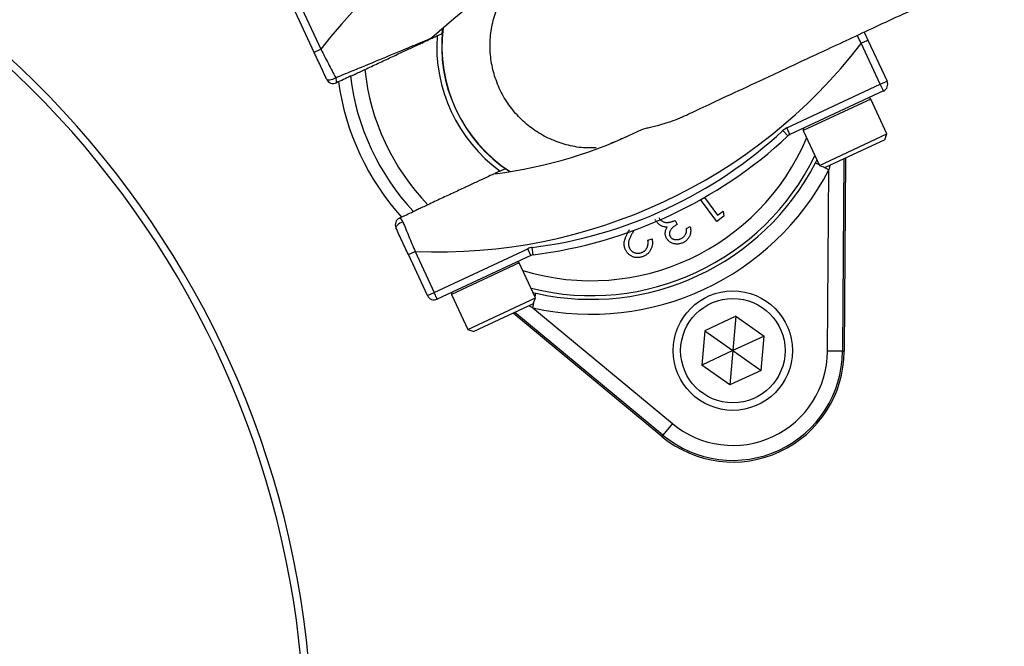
# Model space of a CAD drawing. Header units: millimetres. Extents: x 1834 to 3314, y 1697 to 3177.
# Tile 15 of 21: x 2660 to 2792, y 2451 to 2535. Entities that reach past the tile are written whole.
import ezdxf

# ---------------------------------------------------------------- set-up
doc = ezdxf.new("R2010")
doc.units = ezdxf.units.MM

msp = doc.modelspace()

# ---------------------------------------------------------------- linework, layer by layer
at = {"color": 7, "linetype": 'Continuous', "lineweight": 25}
for p, q in [((2699.24, 2530.32), (2696.69, 2535.8)), ((2697.59, 2536.22), (2700.15, 2530.74)), ((2715.72, 2532.54), (2716.41, 2532.86)), ((2716.41, 2532.86), (2716.49, 2533.57)), ((2773, 2533.05), (2773.51, 2531.96)), ((2772.6, 2531.54), (2773.51, 2531.96)), ((2775.16, 2526.05), (2772.6, 2531.54)), ((2773.51, 2531.96), (2776.06, 2526.47)), ((2700.15, 2530.74), (2699.24, 2530.32)), ((2762.61, 2520.2), (2775.16, 2526.05)), ((2775.16, 2526.05), (2776.06, 2526.47)), ((2775.58, 2525.15), (2775.16, 2526.05)), ((2775.58, 2525.15), (2763.04, 2519.3)), ((2776.05, 2519.41), (2773.87, 2524.07)), ((2762.78, 2519.12), (2762.1, 2519.86)), ((2763.04, 2519.3), (2762.61, 2520.2)), ((2764.81, 2519.85), (2766.99, 2515.18)), ((2766.99, 2515.18), (2776.05, 2519.41)), ((2775.76, 2518.61), (2776.05, 2519.41)), ((2776.05, 2519.41), (2776.05, 2519.41)), ((2775.76, 2518.61), (2767.78, 2514.89)), ((2766.48, 2515.52), (2766.66, 2515.88)), ((2766.99, 2515.18), (2767.78, 2514.89)), ((2770.26, 2516.05), (2770.1, 2490.26)), ((2770.49, 2516.15), (2770.32, 2490.26)), ((2724.87, 2514.74), (2724.17, 2514.42)), ((2725.46, 2514.34), (2724.87, 2514.74)), ((2768.1, 2490.27), (2768.25, 2514.6)), ((2753.22, 2507.67), (2751.06, 2510.59)), ((2751.58, 2510.89), (2753.35, 2508.49)), ((2753.35, 2508.49), (2754.11, 2509.05)), ((2754.11, 2509.05), (2754.17, 2508.37)), ((2747.67, 2507.81), (2747.93, 2507.26)), ((2754.17, 2508.37), (2753.22, 2507.67)), ((2742.12, 2506.48), (2742.08, 2506.41)), ((2749.19, 2506.74), (2749.68, 2506.97)), ((2743.99, 2505.18), (2744.55, 2505.32)), ((2711.88, 2503.22), (2712.79, 2503.64)), ((2712.79, 2503.64), (2715.34, 2498.16)), ((2715.34, 2498.16), (2727.89, 2504.01)), ((2728.31, 2503.1), (2727.89, 2504.01)), ((2728.61, 2503.19), (2728.48, 2504.18)), ((2714.44, 2497.74), (2711.88, 2503.22)), ((2728.31, 2503.1), (2715.76, 2497.25)), ((2728.92, 2497.43), (2726.75, 2502.1)), ((2714.44, 2497.74), (2715.34, 2498.16)), ((2715.76, 2497.25), (2715.34, 2498.16)), ((2728.59, 2498.15), (2728.99, 2498.04)), ((2717.68, 2497.87), (2719.86, 2493.2)), ((2719.86, 2493.2), (2728.92, 2497.43)), ((2728.63, 2496.63), (2728.92, 2497.43)), ((2728.63, 2496.63), (2720.66, 2492.91)), ((2745.87, 2478.86), (2725.93, 2495.37)), ((2746.02, 2479.03), (2726.16, 2495.48)), ((2728.56, 2496.09), (2747.29, 2480.57)), ((2755.8, 2494.96), (2751.61, 2493)), ((2755.8, 2494.96), (2755.39, 2490.35)), ((2755.8, 2494.96), (2759.58, 2492.31)), ((2719.86, 2493.2), (2720.66, 2492.91)), ((2751.61, 2493), (2751.21, 2488.4)), ((2751.61, 2493), (2755.39, 2490.35)), ((2759.58, 2492.31), (2755.39, 2490.35)), ((2759.18, 2487.71), (2759.58, 2492.31)), ((2755.39, 2490.35), (2751.21, 2488.4)), ((2755.39, 2490.35), (2754.99, 2485.75)), ((2755.39, 2490.35), (2759.18, 2487.71)), ((2770.1, 2490.26), (2768.1, 2490.27)), ((2770.1, 2490.26), (2770.32, 2490.26)), ((2754.99, 2485.75), (2751.21, 2488.4)), ((2759.18, 2487.71), (2754.99, 2485.75)), ((2747.29, 2480.57), (2746.02, 2479.03)), ((2746.02, 2479.03), (2745.87, 2478.86))]:
    msp.add_line(p, q, dxfattribs=at)
at = {"color": 1, "linetype": 'Continuous', "lineweight": 25}
for p, q in [((2772.6, 2531.54), (2772.05, 2532.6)), ((2773.87, 2524.07), (2764.81, 2519.85)), ((2766.48, 2515.52), (2766.94, 2515.28)), ((2768.4, 2515.18), (2768.25, 2514.6)), ((2767.45, 2515.01), (2768.25, 2514.6)), ((2726.75, 2502.1), (2717.68, 2497.87)), ((2728.88, 2497.53), (2728.99, 2498.04)), ((2728.56, 2496.09), (2728.75, 2496.97)), ((2728.56, 2496.09), (2728.03, 2496.35))]:
    msp.add_line(p, q, dxfattribs=at)
at = {"color": 7, "linetype": 'Continuous', "lineweight": 25, "flags": 128}
for points in [[(2700.91, 2526.74), (2700.97, 2526.68), (2701.06, 2526.65), (2701.19, 2526.64), (2701.35, 2526.65), (2701.54, 2526.69), (2701.73, 2526.75), (2701.94, 2526.84), (2702.13, 2526.93)], [(2711.14, 2507.61), (2710.94, 2507.52), (2710.75, 2507.42), (2710.57, 2507.31), (2710.43, 2507.19), (2710.31, 2507.08), (2710.23, 2506.97), (2710.2, 2506.88), (2710.21, 2506.8)]]:
    msp.add_lwpolyline(points, dxfattribs=at)
at = {"color": 7, "linetype": 'Continuous', "lineweight": 25}
for centre, radius in [((2574, 2437.39), 740), ((2574, 2437.39), 605), ((2574, 2437.39), 595), ((2574, 2437.39), 593.6), ((2574, 2437.39), 590.07), ((2574, 2437.39), 579), ((2574, 2437.39), 576), ((2574, 2437.39), 388), ((2574, 2437.39), 386), ((2574, 2437.39), 337.5), ((2574, 2437.39), 330), ((2574, 2437.39), 329), ((2574, 2437.39), 327.5), ((2574, 2437.39), 325.5), ((2755.39, 2490.35), 8), ((2755.39, 2490.35), 7)]:
    msp.add_circle(centre, radius, dxfattribs=at)
for centre, radius, start, end in [((2574, 2437.39), 125, 279.2069, 80.7931), ((2574, 2437.39), 124, 279.2818, 80.7182), ((2756.94, 2487.03), 71.67, 87.5829, 142.4171), ((2559.42, 2441.99), 263, 277.6513, 23.3134), ((2756.94, 2487.03), 61.67, 113.6355, 132.8003), ((2736.38, 2531.14), 20.7, 176.1144, 233.8856), ((2736.38, 2531.14), 20, 172.9043, 237.0957), ((2715.81, 2575.25), 71.67, 267.5829, 322.4171), ((2736.38, 2531.14), 32.53, 187.0993, 222.9007), ((2736.38, 2531.14), 30.49, 185.8562, 224.1438), ((2701.82, 2527.16), 1, 205, 295), ((2701.39, 2526.47), 0.874, 346.0449, 32.339), ((2736.38, 2531.14), 34.21, 187.9236, 222.0712), ((2775.16, 2526.05), 1, 295, 25), ((2773.65, 2523.97), 0.25, 25, 115), ((2715.81, 2575.25), 61.67, 277.1997, 296.3645), ((2720.88, 2564.37), 60.67, 277.1997, 312.8003), ((2763.46, 2518.39), 2, 115, 132.8003), ((2763.46, 2518.39), 1, 115, 132.8003), ((2765.04, 2519.95), 0.25, 115, 205), ((2720.88, 2564.37), 61.67, 277.1997, 312.8003), ((2736.38, 2531.14), 33.91, 257.427, 332.573), ((2736.38, 2531.14), 35.91, 257.427, 332.573), ((2711.12, 2507.22), 1, 115, 205), ((2710.31, 2507.34), 0.874, 17.661, 63.9551), ((2728.73, 2502.2), 2, 97.1997, 115), ((2726.52, 2501.99), 0.25, 25, 115), ((2728.73, 2502.2), 1, 97.1997, 115), ((2717.91, 2497.98), 0.25, 115, 205), ((2715.34, 2498.16), 1, 205, 295), ((2755.39, 2490.35), 14.93, 230.3695, 359.6305), ((2755.39, 2490.35), 14.7, 230.3695, 359.6305), ((2755.39, 2490.35), 12.7, 230.3695, 359.6305)]:
    msp.add_arc(centre, radius, start, end, dxfattribs=at)
at = {"color": 1, "linetype": 'Continuous', "lineweight": 25}
for radius, start, end in [(20.03, 173.0133, 236.9867), (31.41, 253.0383, 336.9617), (33.41, 256.0524, 333.9476)]:
    msp.add_arc((2736.38, 2531.14), radius, start, end, dxfattribs=at)
at = {"color": 7, "linetype": 'Continuous', "lineweight": 25}
for points, knots in [([(2815.67, 2584.23), (2821.52, 2574.59), (2826.77, 2564.66), (2833.75, 2549.31), (2835.92, 2544.13), (2838.95, 2536.23), (2839.92, 2533.59), (2841.78, 2528.29), (2842.67, 2525.63), (2846.9, 2512.3), (2849.64, 2501.5), (2853.82, 2479.67), (2855.27, 2468.62), (2856.26, 2454.65), (2856.42, 2451.85), (2856.65, 2446.23), (2856.73, 2443.41), (2856.82, 2434.97), (2856.72, 2429.37), (2855.91, 2412.63), (2854.72, 2401.57), (2851.04, 2379.64), (2848.56, 2368.76), (2844.62, 2355.29), (2843.79, 2352.6), (2842.05, 2347.24), (2841.14, 2344.58), (2838.3, 2336.65), (2836.26, 2331.45), (2829.7, 2316.06), (2824.74, 2306.11), (2813.66, 2286.8), (2807.55, 2277.46), (2799.15, 2266.16), (2797.43, 2263.92), (2793.94, 2259.51), (2792.16, 2257.33), (2786.74, 2250.88), (2783.01, 2246.69), (2775.3, 2238.55), (2771.32, 2234.59), (2765.17, 2228.83), (2763.09, 2226.93), (2758.86, 2223.21), (2756.72, 2221.37), (2745.91, 2212.39), (2736.91, 2205.77), (2718.24, 2193.68), (2708.57, 2188.19), (2693.54, 2180.8), (2688.45, 2178.48), (2680.68, 2175.21), (2678.06, 2174.16), (2672.8, 2172.14), (2667.51, 2170.19), (2662.17, 2168.4), (2656.8, 2166.7), (2654.09, 2165.88), (2645.96, 2163.56), (2640.5, 2162.18), (2635, 2160.96)], [0, 0, 0, 0, 0.0625, 0.0625, 0.09375, 0.09375, 0.109375, 0.109375, 0.125, 0.125, 0.1875, 0.1875, 0.25, 0.25, 0.265625, 0.265625, 0.28125, 0.28125, 0.3125, 0.3125, 0.375, 0.375, 0.4375, 0.4375, 0.453125, 0.453125, 0.46875, 0.46875, 0.5, 0.5, 0.5625, 0.5625, 0.625, 0.625, 0.640625, 0.640625, 0.65625, 0.65625, 0.6875, 0.6875, 0.71875, 0.71875, 0.734375, 0.734375, 0.75, 0.75, 0.8125, 0.8125, 0.875, 0.875, 0.90625, 0.90625, 0.921875, 0.921875, 0.9375, 0.953125, 0.953125, 0.96875, 0.96875, 1, 1, 1, 1]), ([(2693.08, 2184.02), (2694.54, 2184.69), (2699.51, 2186.98), (2707.82, 2191.38), (2718.01, 2197.19), (2728.02, 2203.5), (2737.81, 2210.26), (2747.35, 2217.49), (2757.25, 2225.66), (2767.4, 2234.88), (2777.69, 2245.25), (2787.46, 2256.19), (2796.03, 2266.86), (2803.48, 2277.09), (2809.94, 2286.78), (2816.03, 2296.78), (2821.72, 2307.08), (2827.02, 2317.71), (2831.89, 2328.61), (2836.31, 2339.78), (2840.22, 2351.01), (2843.61, 2362.28), (2846.49, 2373.55), (2848.93, 2385), (2850.88, 2396.61), (2852.36, 2408.4), (2853.35, 2420.3), (2853.83, 2432.3), (2853.79, 2444.18), (2853.25, 2455.93), (2852.24, 2467.52), (2850.74, 2479.12), (2848.74, 2490.71), (2846.24, 2502.31), (2843.22, 2513.85), (2839.7, 2525.33), (2835.9, 2536.01), (2831.94, 2545.92), (2827.91, 2555.06), (2823.53, 2564.07), (2818.65, 2573.32), (2815.03, 2579.44), (2813.11, 2582.68)], [0, 0, 0, 0, 0.010245, 0.035003, 0.060072, 0.085186, 0.110616, 0.136094, 0.161664, 0.192629, 0.223678, 0.254982, 0.286374, 0.311091, 0.335894, 0.360741, 0.3859, 0.411103, 0.436626, 0.462196, 0.48786, 0.512578, 0.537381, 0.562227, 0.587386, 0.612591, 0.638115, 0.663685, 0.68935, 0.714047, 0.73883, 0.763656, 0.788795, 0.813978, 0.839482, 0.865032, 0.890677, 0.911925, 0.933201, 0.954558, 0.975942, 1, 1, 1, 1]), ([(2712.42, 2215.6), (2716.68, 2218.28), (2725.21, 2223.63), (2737.12, 2232.39), (2748.31, 2241.56), (2758.72, 2251.1), (2768.68, 2261.27), (2778.13, 2272.05), (2787.03, 2283.42), (2795.29, 2295.24), (2802.87, 2307.47), (2809.78, 2320.09), (2816.04, 2333.15), (2821.62, 2346.62), (2826.5, 2360.48), (2830.65, 2374.72), (2834.05, 2389.3), (2836.65, 2404.2), (2838.42, 2419.34), (2839.33, 2434.7), (2839.35, 2450.23), (2838.47, 2465.67), (2836.69, 2480.98), (2834.04, 2496.1), (2830.5, 2511.21), (2826, 2526.23), (2820.95, 2540.36), (2817, 2549.25), (2815.2, 2553.3)], [0, 0, 0, 0, 0.038402, 0.076937, 0.113114, 0.149318, 0.185496, 0.22267, 0.259872, 0.297047, 0.334263, 0.371507, 0.408724, 0.446906, 0.485115, 0.523298, 0.562691, 0.602113, 0.641505, 0.682003, 0.722532, 0.763029, 0.803037, 0.843076, 0.883084, 0.924269, 0.965488, 1, 1, 1, 1]), ([(2748.91, 2521.81), (2749.57, 2522.12), (2751.1, 2522.83), (2754.5, 2524.42), (2759.06, 2526.54), (2764.59, 2529.12), (2771, 2532.11), (2778.21, 2535.47), (2786.14, 2539.17), (2794.68, 2543.16), (2803.76, 2547.39), (2809.99, 2550.29), (2813.16, 2551.77)], [0, 0, 0, 0, 0.066911, 0.15378, 0.24503, 0.340607, 0.44018, 0.543835, 0.651688, 0.763647, 0.879734, 1, 1, 1, 1]), ([(2737.47, 2236.17), (2742.17, 2240.25), (2751.56, 2248.4), (2764.52, 2261.77), (2776.58, 2275.88), (2787.6, 2290.76), (2797.57, 2306.33), (2806.42, 2322.51), (2814.12, 2339.24), (2820.63, 2356.42), (2825.93, 2374), (2829.98, 2391.87), (2832.77, 2409.98), (2834.29, 2428.22), (2834.53, 2446.52), (2833.49, 2464.79), (2831.17, 2482.96), (2827.59, 2500.93), (2822.74, 2518.62), (2817.05, 2535.19), (2812.41, 2545.6), (2810.26, 2550.42)], [0, 0, 0, 0, 0.053024, 0.106046, 0.15907, 0.212092, 0.265115, 0.318138, 0.371161, 0.424184, 0.477207, 0.530229, 0.583253, 0.636275, 0.689299, 0.742321, 0.795345, 0.848367, 0.901391, 0.954413, 1, 1, 1, 1]), ([(2692.34, 2206.16), (2693.53, 2207.24), (2695.91, 2209.4), (2701.01, 2213.46), (2707.47, 2218.46), (2717.83, 2226.48), (2730.43, 2236.98), (2744.8, 2250.46), (2756.82, 2263.31), (2766.72, 2275.22), (2774.76, 2285.91), (2782.76, 2297.69), (2790.55, 2310.64), (2797.97, 2324.78), (2804.61, 2339.51), (2810.4, 2354.79), (2815.29, 2370.56), (2819.07, 2386.07), (2821.82, 2401.23), (2823.66, 2415.97), (2824.68, 2430.93), (2824.86, 2446.08), (2824.15, 2461.35), (2822.6, 2476.38), (2820.22, 2491.12), (2817.07, 2505.52), (2813.07, 2519.86), (2808.42, 2533.73), (2804.68, 2542.69), (2802.88, 2546.98)], [0, 0, 0, 0, 0.0126126, 0.0253177, 0.0505229, 0.0757346, 0.1262836, 0.1767787, 0.2272682, 0.2615677, 0.2958868, 0.330185, 0.3711252, 0.4121013, 0.4530409, 0.4953661, 0.5377319, 0.5800572, 0.618127, 0.6562266, 0.6942966, 0.7334896, 0.7727152, 0.8119084, 0.8496977, 0.8875161, 0.9253054, 0.9641958, 1, 1, 1, 1]), ([(2737.05, 2517.54), (2736.59, 2517.52), (2735.34, 2517.47), (2733.34, 2517.82), (2731.12, 2518.55), (2729.08, 2519.64), (2727.23, 2521.07), (2725.66, 2522.78), (2724.39, 2524.74), (2723.48, 2526.87), (2722.93, 2529.14), (2722.77, 2531.45), (2723.01, 2533.78), (2723.62, 2536.02), (2724.63, 2538.12), (2725.58, 2539.61), (2726.29, 2540.31), (2726.44, 2540.46)], [0, 0, 0, 0, 0.043363, 0.11647, 0.187497, 0.260585, 0.331572, 0.404621, 0.475573, 0.548584, 0.619519, 0.692512, 0.763456, 0.836456, 0.907431, 0.980462, 1, 1, 1, 1]), ([(2706.04, 2528.03), (2706.35, 2528.17), (2706.65, 2528.31), (2707.25, 2528.59), (2707.55, 2528.73), (2708.43, 2529.14), (2709.01, 2529.41), (2709.86, 2529.81), (2710.14, 2529.94), (2710.68, 2530.19), (2710.94, 2530.31), (2711.71, 2530.67), (2712.2, 2530.9), (2712.88, 2531.22), (2713.1, 2531.32), (2713.51, 2531.51), (2713.71, 2531.6), (2714.26, 2531.86), (2714.58, 2532.01), (2715.13, 2532.26), (2715.33, 2532.36), (2715.55, 2532.46), (2715.61, 2532.49), (2715.69, 2532.53), (2715.72, 2532.54), (2715.72, 2532.54)], [0, 0, 0, 0, 0.0625, 0.0625, 0.125, 0.125, 0.25, 0.25, 0.3125, 0.3125, 0.375, 0.375, 0.5, 0.5, 0.5625, 0.5625, 0.625, 0.625, 0.75, 0.75, 0.875, 0.875, 0.9375, 0.9375, 1, 1, 1, 1]), ([(2702.13, 2526.93), (2702.8, 2527.21), (2703.46, 2527.48), (2704.77, 2528.01), (2705.42, 2528.28), (2707.33, 2529.07), (2708.57, 2529.58), (2710.36, 2530.32), (2710.94, 2530.56), (2712.07, 2531.03), (2712.62, 2531.26), (2713.37, 2531.58), (2713.61, 2531.68), (2714.06, 2531.86), (2714.27, 2531.95), (2714.54, 2532.06), (2714.62, 2532.1), (2714.77, 2532.16), (2714.83, 2532.19), (2714.99, 2532.25), (2715.04, 2532.28), (2715.04, 2532.28)], [0, 0, 0, 0, 0.125, 0.125, 0.25, 0.25, 0.5, 0.5, 0.625, 0.625, 0.75, 0.75, 0.8125, 0.8125, 0.875, 0.875, 0.90625, 0.90625, 0.9375, 0.9375, 1, 1, 1, 1]), ([(2700.91, 2526.74), (2700.64, 2527.32), (2700.37, 2527.91), (2699.81, 2529.1), (2699.53, 2529.7), (2699.24, 2530.32)], [0, 0, 0, 0, 0.5, 0.5, 1, 1, 1, 1]), ([(2700.15, 2530.74), (2700.49, 2530.09), (2700.82, 2529.44), (2701.49, 2528.17), (2701.81, 2527.54), (2702.13, 2526.93)], [0, 0, 0, 0, 0.5, 0.5, 1, 1, 1, 1]), ([(2704.09, 2527.12), (2704.09, 2527.12), (2704.11, 2527.13), (2704.16, 2527.15), (2704.2, 2527.17), (2704.36, 2527.24), (2704.51, 2527.31), (2704.79, 2527.44), (2704.88, 2527.49), (2705.09, 2527.59), (2705.21, 2527.64), (2705.44, 2527.75), (2705.55, 2527.8), (2705.8, 2527.91), (2705.92, 2527.97), (2706.04, 2528.03)], [0, 0, 0, 0, 0.125, 0.125, 0.25, 0.25, 0.5, 0.5, 0.625, 0.625, 0.75, 0.75, 0.875, 0.875, 1, 1, 1, 1]), ([(2743.19, 2519.99), (2743.35, 2520.05), (2743.61, 2520.14), (2744.33, 2520.3), (2745.13, 2520.49), (2746.16, 2520.76), (2747.37, 2521.17), (2748.31, 2521.52), (2748.82, 2521.78), (2748.91, 2521.82)], [0, 0, 0, 0, 0.188992, 0.311106, 0.436658, 0.608406, 0.784987, 0.961853, 1, 1, 1, 1]), ([(2741.32, 2519.11), (2741.2, 2519.05), (2740.37, 2518.67), (2739.63, 2518.36), (2739.06, 2518.13), (2738.98, 2518.1)], [0, 0, 0, 0, 0.129184, 0.873334, 1, 1, 1, 1]), ([(2724.17, 2514.42), (2724.16, 2514.41), (2724.08, 2514.37), (2723.79, 2514.24), (2723.57, 2514.14), (2723.04, 2513.89), (2722.72, 2513.74), (2721.97, 2513.39), (2721.56, 2513.2), (2720.88, 2512.88), (2720.65, 2512.77), (2720.16, 2512.54), (2719.91, 2512.43), (2719.13, 2512.06), (2718.6, 2511.81), (2717.47, 2511.29), (2716.89, 2511.02), (2716, 2510.6), (2715.7, 2510.46), (2715.1, 2510.18), (2714.8, 2510.04), (2714.49, 2509.9)], [0, 0, 0, 0, 0.125, 0.125, 0.25, 0.25, 0.375, 0.375, 0.5, 0.5, 0.5625, 0.5625, 0.625, 0.625, 0.75, 0.75, 0.875, 0.875, 0.9375, 0.9375, 1, 1, 1, 1]), ([(2714.49, 2509.9), (2714.25, 2509.79), (2714, 2509.67), (2713.66, 2509.51), (2713.55, 2509.46), (2713.34, 2509.36), (2713.24, 2509.32), (2713.06, 2509.23), (2712.97, 2509.19), (2712.83, 2509.12), (2712.76, 2509.09), (2712.61, 2509.02), (2712.55, 2508.99), (2712.54, 2508.99)], [0, 0, 0, 0, 0.25, 0.25, 0.375, 0.375, 0.5, 0.5, 0.625, 0.625, 0.75, 0.75, 1, 1, 1, 1]), ([(2711.14, 2507.61), (2711.41, 2506.97), (2711.68, 2506.32), (2712.22, 2504.99), (2712.5, 2504.32), (2712.79, 2503.64)], [0, 0, 0, 0, 0.5, 0.5, 1, 1, 1, 1]), ([(2745.77, 2507.09), (2745.73, 2507.12), (2745.64, 2507.17), (2745.52, 2507.25), (2745.41, 2507.34), (2745.31, 2507.44), (2745.22, 2507.54), (2745.13, 2507.66), (2745.06, 2507.78), (2745.02, 2507.87), (2744.99, 2507.91)], [0, 0, 0, 0, 0.128136, 0.254173, 0.378112, 0.501712, 0.623986, 0.747096, 0.872875, 1, 1, 1, 1]), ([(2745.46, 2508.18), (2745.49, 2508.13), (2745.54, 2508.04), (2745.64, 2507.9), (2745.77, 2507.79), (2745.92, 2507.69), (2746.08, 2507.61), (2746.25, 2507.56), (2746.43, 2507.53), (2746.58, 2507.52), (2746.72, 2507.53), (2746.82, 2507.55), (2746.94, 2507.57), (2747.07, 2507.6), (2747.21, 2507.64), (2747.35, 2507.69), (2747.51, 2507.75), (2747.62, 2507.79), (2747.67, 2507.81)], [0, 0, 0, 0, 0.066907, 0.13348, 0.201027, 0.271634, 0.342905, 0.413859, 0.485996, 0.560246, 0.599899, 0.644068, 0.691904, 0.744697, 0.801499, 0.862863, 0.929331, 1, 1, 1, 1]), ([(2747.93, 2507.26), (2747.86, 2507.22), (2747.73, 2507.16), (2747.55, 2507.04), (2747.39, 2506.92), (2747.24, 2506.78), (2747.12, 2506.64), (2747.02, 2506.5), (2746.94, 2506.36), (2746.9, 2506.22), (2746.88, 2506.09), (2746.88, 2505.96), (2746.9, 2505.83), (2746.93, 2505.76), (2746.95, 2505.72)], [0, 0, 0, 0, 0.110174, 0.215729, 0.318104, 0.417658, 0.511742, 0.59626, 0.673405, 0.744145, 0.810662, 0.874049, 0.936691, 1, 1, 1, 1]), ([(2711.88, 2503.22), (2711.59, 2503.84), (2711.31, 2504.44), (2710.75, 2505.63), (2710.48, 2506.22), (2710.21, 2506.8)], [0, 0, 0, 0, 0.5, 0.5, 1, 1, 1, 1]), ([(2740.87, 2504.19), (2740.86, 2504.27), (2740.83, 2504.44), (2740.81, 2504.69), (2740.83, 2504.93), (2740.88, 2505.14), (2740.93, 2505.31), (2740.98, 2505.45), (2741.04, 2505.61), (2741.12, 2505.77), (2741.2, 2505.96), (2741.3, 2506.15), (2741.41, 2506.35), (2741.49, 2506.5), (2741.53, 2506.57)], [0, 0, 0, 0, 0.098918, 0.196354, 0.293624, 0.392766, 0.446287, 0.505773, 0.571349, 0.644092, 0.72308, 0.808742, 0.901041, 1, 1, 1, 1]), ([(2742.08, 2506.41), (2742.04, 2506.34), (2741.97, 2506.2), (2741.86, 2506), (2741.76, 2505.82), (2741.68, 2505.65), (2741.61, 2505.5), (2741.55, 2505.36), (2741.5, 2505.24), (2741.45, 2505.1), (2741.41, 2504.93), (2741.39, 2504.73), (2741.4, 2504.53), (2741.42, 2504.41), (2741.44, 2504.34)], [0, 0, 0, 0, 0.110014, 0.211683, 0.304269, 0.388894, 0.464919, 0.53197, 0.591251, 0.642122, 0.733759, 0.823256, 0.911449, 1, 1, 1, 1]), ([(2746.58, 2506.91), (2746.5, 2506.91), (2746.36, 2506.91), (2746.16, 2506.95), (2745.96, 2507), (2745.83, 2507.06), (2745.77, 2507.09)], [0, 0, 0, 0, 0.253916, 0.503896, 0.750255, 1, 1, 1, 1]), ([(2746.46, 2505.49), (2746.44, 2505.55), (2746.39, 2505.66), (2746.34, 2505.84), (2746.32, 2506.02), (2746.32, 2506.2), (2746.35, 2506.38), (2746.4, 2506.55), (2746.47, 2506.73), (2746.54, 2506.85), (2746.58, 2506.91)], [0, 0, 0, 0, 0.128068, 0.250608, 0.37063, 0.490072, 0.610375, 0.734313, 0.863217, 1, 1, 1, 1]), ([(2748.44, 2505.37), (2748.5, 2505.4), (2748.62, 2505.46), (2748.78, 2505.58), (2748.91, 2505.72), (2749, 2505.85), (2749.06, 2505.96), (2749.1, 2506.05), (2749.13, 2506.15), (2749.16, 2506.25), (2749.18, 2506.36), (2749.19, 2506.48), (2749.19, 2506.61), (2749.19, 2506.7), (2749.19, 2506.74)], [0, 0, 0, 0, 0.1227119, 0.239685, 0.3518159, 0.4637661, 0.5208178, 0.5794483, 0.6406041, 0.7052975, 0.7736339, 0.8446694, 0.9200565, 1, 1, 1, 1]), ([(2749.68, 2506.97), (2749.69, 2506.91), (2749.71, 2506.79), (2749.73, 2506.61), (2749.74, 2506.44), (2749.73, 2506.27), (2749.71, 2506.11), (2749.68, 2505.95), (2749.63, 2505.8), (2749.57, 2505.66), (2749.5, 2505.52), (2749.42, 2505.4), (2749.33, 2505.28), (2749.22, 2505.17), (2749.11, 2505.06), (2748.99, 2504.97), (2748.85, 2504.89), (2748.76, 2504.84), (2748.71, 2504.82)], [0, 0, 0, 0, 0.072625, 0.141977, 0.208985, 0.273957, 0.336889, 0.398745, 0.460116, 0.520825, 0.580994, 0.640152, 0.698622, 0.757271, 0.816427, 0.876254, 0.937165, 1, 1, 1, 1]), ([(2742.98, 2503.45), (2743.03, 2503.46), (2743.12, 2503.48), (2743.24, 2503.53), (2743.36, 2503.59), (2743.47, 2503.66), (2743.57, 2503.74), (2743.67, 2503.83), (2743.75, 2503.93), (2743.82, 2504.04), (2743.89, 2504.16), (2743.94, 2504.28), (2743.98, 2504.42), (2744.01, 2504.56), (2744.02, 2504.7), (2744.02, 2504.86), (2744.02, 2505.02), (2744, 2505.13), (2743.99, 2505.18)], [0, 0, 0, 0, 0.062545, 0.123414, 0.182005, 0.239988, 0.296815, 0.354251, 0.412421, 0.47195, 0.532238, 0.592708, 0.654376, 0.718216, 0.784012, 0.852741, 0.924382, 1, 1, 1, 1]), ([(2744.55, 2505.32), (2744.56, 2505.25), (2744.59, 2505.11), (2744.61, 2504.9), (2744.61, 2504.69), (2744.59, 2504.5), (2744.55, 2504.3), (2744.49, 2504.12), (2744.41, 2503.94), (2744.32, 2503.76), (2744.21, 2503.6), (2744.08, 2503.45), (2743.95, 2503.32), (2743.8, 2503.2), (2743.64, 2503.1), (2743.47, 2503.01), (2743.28, 2502.94), (2743.15, 2502.9), (2743.09, 2502.89)], [0, 0, 0, 0, 0.0686281, 0.1346681, 0.19896, 0.2613623, 0.3233381, 0.3844389, 0.4463587, 0.5091721, 0.5715744, 0.632629, 0.6922727, 0.7521221, 0.8119703, 0.872834, 0.9353046, 1, 1, 1, 1]), ([(2748.71, 2504.82), (2748.64, 2504.79), (2748.49, 2504.73), (2748.27, 2504.67), (2748.04, 2504.64), (2747.81, 2504.63), (2747.59, 2504.66), (2747.37, 2504.71), (2747.17, 2504.79), (2746.99, 2504.89), (2746.82, 2505.02), (2746.68, 2505.16), (2746.55, 2505.32), (2746.49, 2505.43), (2746.46, 2505.49)], [0, 0, 0, 0, 0.090254, 0.17854, 0.266093, 0.354631, 0.441886, 0.525747, 0.608114, 0.690197, 0.770821, 0.848326, 0.924012, 1, 1, 1, 1]), ([(2746.95, 2505.72), (2746.96, 2505.69), (2746.99, 2505.63), (2747.05, 2505.56), (2747.11, 2505.49), (2747.18, 2505.43), (2747.26, 2505.37), (2747.34, 2505.33), (2747.44, 2505.29), (2747.54, 2505.26), (2747.65, 2505.24), (2747.76, 2505.23), (2747.87, 2505.22), (2747.98, 2505.23), (2748.09, 2505.25), (2748.21, 2505.28), (2748.33, 2505.32), (2748.4, 2505.36), (2748.44, 2505.37)], [0, 0, 0, 0, 0.05527, 0.109958, 0.163912, 0.218089, 0.273309, 0.330914, 0.390994, 0.454641, 0.518898, 0.583342, 0.648543, 0.715053, 0.782519, 0.852334, 0.924934, 1, 1, 1, 1]), ([(2743.09, 2502.89), (2743.02, 2502.87), (2742.89, 2502.84), (2742.7, 2502.82), (2742.51, 2502.82), (2742.33, 2502.84), (2742.15, 2502.87), (2741.98, 2502.93), (2741.82, 2503), (2741.66, 2503.09), (2741.52, 2503.19), (2741.38, 2503.31), (2741.26, 2503.43), (2741.15, 2503.56), (2741.06, 2503.71), (2740.98, 2503.86), (2740.92, 2504.02), (2740.89, 2504.14), (2740.87, 2504.19)], [0, 0, 0, 0, 0.070318, 0.137624, 0.202499, 0.265952, 0.32796, 0.389935, 0.451971, 0.515435, 0.578678, 0.639982, 0.699872, 0.75932, 0.818097, 0.877628, 0.938076, 1, 1, 1, 1]), ([(2741.44, 2504.34), (2741.45, 2504.3), (2741.47, 2504.22), (2741.51, 2504.11), (2741.57, 2504), (2741.64, 2503.91), (2741.71, 2503.81), (2741.8, 2503.73), (2741.9, 2503.65), (2742, 2503.58), (2742.12, 2503.52), (2742.23, 2503.47), (2742.35, 2503.44), (2742.47, 2503.41), (2742.6, 2503.4), (2742.73, 2503.41), (2742.85, 2503.42), (2742.94, 2503.44), (2742.98, 2503.45)], [0, 0, 0, 0, 0.062434, 0.12298, 0.182922, 0.242276, 0.301835, 0.362703, 0.424903, 0.489515, 0.55434, 0.617676, 0.679795, 0.742083, 0.804414, 0.867472, 0.932682, 1, 1, 1, 1])]:
    msp.add_open_spline(points, degree=3, knots=knots, dxfattribs=at)
for points in [[(2704.09, 2527.12), (2703.48, 2526.83), (2702.86, 2526.54), (2702.24, 2526.26)], [(2710.69, 2508.13), (2711.31, 2508.42), (2711.93, 2508.7), (2712.54, 2508.99)]]:
    msp.add_open_spline(points, degree=3, dxfattribs=at)

doc.saveas('drawing.dxf')
